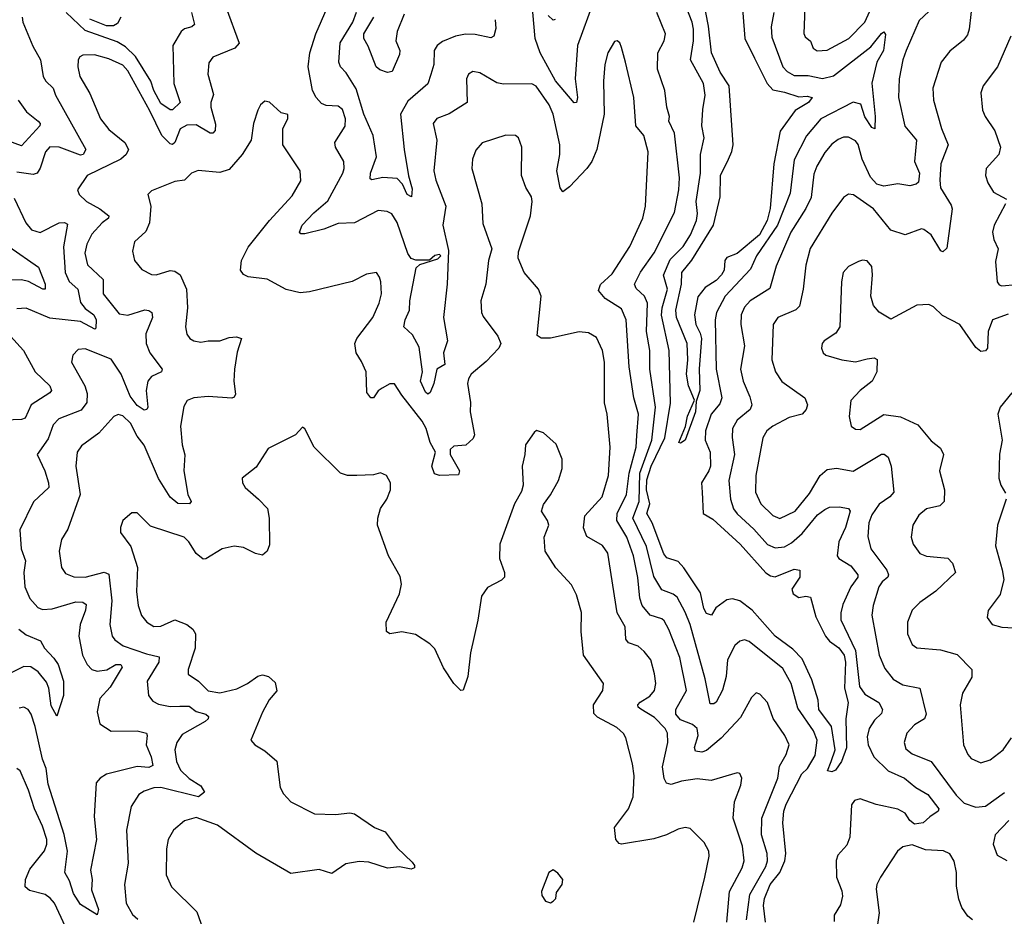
# Model space of a CAD drawing. Extents: x 1954683 to 2060285, y 904798 to 1016299.
# Tile 52 of 256: x 1967908 to 1972075, y 941110 to 944905. Entities that reach past the tile are written whole.
import ezdxf

# ---------------------------------------------------------------- set-up
doc = ezdxf.new("R2010")
doc.units = 0

msp = doc.modelspace()

# ---------------------------------------------------------------- linework, layer by layer
at = {"layer": '0CON10XD'}
for points in [[(1970958, 945062), (1970976.2, 944825), (1971017.5, 944742.5)], [(1968781.2, 944955), (1968836.9, 944805), (1968818.8, 944785), (1968725, 944745.7), (1968707.6, 944722.4), (1968704.4, 944675), (1968728.3, 944588.3), (1968717.1, 944555), (1968717.1, 944535), (1968736.9, 944463.1), (1968734.5, 944435.5), (1968725.8, 944425), (1968714.2, 944425), (1968655, 944460.3), (1968615, 944458.8), (1968586.5, 944443.5), (1968564.7, 944385.3), (1968555, 944376.2), (1968545, 944378.8), (1968508.9, 944415), (1968459.1, 944519.1), (1968365, 944688.2), (1968345, 944712.2), (1968285, 944739.6), (1968225, 944756.1), (1968175.5, 944754.5), (1968162.5, 944747.5), (1968155.7, 944735), (1968154.4, 944705.6), (1968162.3, 944665), (1968205, 944592), (1968249.3, 944485), (1968285, 944440), (1968353.3, 944385), (1968368.5, 944355), (1968358.5, 944335), (1968335.9, 944314.1), (1968193.1, 944245), (1968152.5, 944185), (1968159.2, 944165), (1968190.6, 944135), (1968246.5, 944105), (1968285.5, 944075), (1968283.1, 944065), (1968256.2, 944045), (1968213.2, 943996.8), (1968191.6, 943955), (1968183.7, 943916.3), (1968195, 943867.8), (1968260.7, 943805), (1968261.5, 943745), (1968329.3, 943659.3), (1968365, 943654.7), (1968436.8, 943676.8), (1968454.6, 943674.6), (1968466.7, 943665), (1968469.2, 943645), (1968442, 943575), (1968442.5, 943535), (1968457.9, 943495), (1968511.4, 943425), (1968508.6, 943415), (1968465.2, 943394.8), (1968449.7, 943375), (1968443.1, 943335), (1968450, 943265), (1968445.4, 943254.6), (1968435, 943252.7), (1968405, 943272.1), (1968375, 943311.1), (1968337.5, 943405), (1968295, 943468), (1968185, 943511.2), (1968155, 943508.9), (1968132.5, 943485), (1968127.1, 943455), (1968183.8, 943355), (1968193.1, 943323.1), (1968192.6, 943285), (1968167.7, 943252.3), (1968072.9, 943215), (1968050, 943190), (1968028.8, 943131.2), (1967981.9, 943065), (1968013.8, 942995), (1968030.4, 942945), (1968031.1, 942925), (1967966.5, 942863.5), (1967908.9, 942745), (1967914.1, 942665), (1967932, 942615), (1967926, 942565), (1967929.6, 942505), (1967950.9, 942455), (1967985, 942417.3), (1968005, 942408), (1968045, 942411.9), (1968145, 942441.4), (1968175, 942438.9), (1968189.2, 942429.2), (1968186.7, 942405), (1968163.6, 942345), (1968158.2, 942295), (1968173.9, 942215), (1968193.2, 942175), (1968213.5, 942155), (1968235, 942148.1), (1968276.5, 942153.5), (1968315, 942175.6), (1968335.8, 942175), (1968342.2, 942165), (1968291, 942079), (1968247.6, 942032.4), (1968235.4, 941975), (1968246.7, 941925), (1968295, 941893.3), (1968405.3, 941895.3), (1968443.8, 941885), (1968448, 941875), (1968443.5, 941835), (1968464.7, 941784.7), (1968471.8, 941748.2), (1968455, 941740), (1968405, 941743.5), (1968275, 941710.8), (1968248.8, 941695), (1968232.1, 941675), (1968222.4, 941532.4), (1968233.2, 941435), (1968208, 941305), (1968214.5, 941265), (1968212.4, 941222.4), (1968241.5, 941138.5), (1968235, 941115.8), (1968165, 941160), (1968135, 941206.1), (1968119.3, 941259.3), (1968098.2, 941295), (1968109.8, 941385), (1968096.7, 941456.7), (1968028.6, 941668.6), (1968019.4, 941735), (1968004.5, 941775), (1967973.4, 941913.4), (1967956.2, 941965), (1967943.1, 941985), (1967925, 941995.5), (1967905, 941991.5)], [(1969285.2, 944454.8), (1969287, 944485), (1969273.6, 944525), (1969255, 944539.1), (1969205, 944542.3), (1969185, 944550.4), (1969162.7, 944575), (1969147.1, 944605), (1969128.7, 944705), (1969135.4, 944765), (1969161.6, 944845), (1969209.3, 944955)], [(1970337.1, 944985), (1970268, 944795), (1970258.2, 944655), (1970269.3, 944575), (1970265, 944554), (1970255, 944552.5), (1970175, 944645.8), (1970110, 944765), (1970089.6, 944825), (1970074.8, 944985)], [(1970795.9, 942905), (1970800.9, 942815), (1970841.1, 942791.1), (1970956.8, 942685), (1971065, 942563.6), (1971085, 942550.8), (1971105, 942547.1), (1971185, 942578.8), (1971210, 942575), (1971209.6, 942545), (1971175.4, 942495), (1971181.8, 942475), (1971205, 942459.6), (1971235.5, 942465.5), (1971255, 942461.2), (1971277.5, 942377.5), (1971318.1, 942295), (1971334.7, 942275), (1971375, 942245.6), (1971397.7, 942215), (1971403.4, 942185), (1971399.3, 942075), (1971414.7, 942015), (1971404.6, 941945), (1971406.7, 941823.3), (1971385.6, 941765), (1971361.2, 941728.8), (1971345, 941720.9), (1971326.2, 941725), (1971342.4, 941765), (1971359.3, 941815), (1971343.1, 941913.1), (1971290.6, 941985), (1971286.9, 942025), (1971260.1, 942110.1), (1971219.3, 942199.2), (1971180, 942240), (1971105, 942296), (1971008.5, 942405), (1970955, 942445.4), (1970925, 942452.9), (1970900, 942450), (1970854, 942415), (1970835.3, 942384.7), (1970815, 942390.9), (1970803.1, 942413.1), (1970789, 942479), (1970719.2, 942585), (1970695, 942611.8), (1970647.4, 942627.4), (1970634.5, 942644.5), (1970585.2, 942775), (1970561.7, 942815), (1970574.4, 942855), (1970561.3, 942915), (1970562.5, 942957.5), (1970580, 943015), (1970637.9, 943135), (1970662.1, 943282.1), (1970656.3, 943505), (1970623.9, 943653.9), (1970626.9, 943685), (1970649.8, 943765), (1970633, 943823), (1970660.3, 943889.7), (1970715.3, 943945), (1970746.9, 943995), (1970772.4, 944055), (1970776.3, 944085), (1970771.3, 944135), (1970789.7, 944255), (1970789.4, 944335), (1970805.4, 944405), (1970794.5, 944455), (1970799.6, 944525), (1970809.3, 944585), (1970801.8, 944635), (1970747.3, 944735), (1970759, 944815), (1970759.8, 944865), (1970753.9, 944895), (1970718.1, 944985)], [(1971017.5, 944742.5), (1971071.6, 944635), (1971095, 944607.8), (1971145, 944598.8), (1971205, 944578.3), (1971240.8, 944580.8), (1971261.4, 944575), (1971246.1, 944555), (1971190, 944520), (1971126.5, 944433.5), (1971099.2, 944295), (1971084.1, 944105.9), (1971071.4, 944055), (1971039.5, 943995), (1970945, 943915.5), (1970901.3, 943898.7), (1970892.5, 943885), (1970888.9, 943845), (1970877.5, 943825), (1970855, 943801.5), (1970808.3, 943771.7), (1970778.6, 943731.4), (1970763.1, 943655), (1970769.7, 943615), (1970788.4, 943578.4), (1970793.2, 943555), (1970783.1, 943426.9), (1970786.9, 943335), (1970770.7, 943289.3), (1970768.3, 943245), (1970725, 943125.7), (1970705, 943112.5), (1970697.5, 943115), (1970726.4, 943183.6), (1970733.6, 943226.4), (1970764.5, 943295), (1970738.9, 943355), (1970730.6, 943405), (1970736, 943465), (1970732.5, 943535), (1970688.3, 943645), (1970684.8, 943675), (1970708.2, 943785), (1970709.8, 943835), (1970753.2, 943886.8), (1970844.3, 944035), (1970872.4, 944155), (1970874.5, 944245.5), (1970907.7, 944315), (1970922.5, 944347.5), (1970926.9, 944375), (1970910.5, 944625), (1970872.5, 944682.5), (1970836.3, 944765), (1970823, 944877), (1970800.1, 944995)], [(1971939.8, 944990.2), (1971926.5, 944865), (1971918.9, 944841.1), (1971902.2, 944817.8), (1971845, 944771.4), (1971807.8, 944725), (1971772.7, 944615), (1971775.5, 944565), (1971809.7, 944445), (1971837.5, 944375), (1971806.8, 944295), (1971802, 944225), (1971805, 944193.8), (1971850.5, 944120.5), (1971854.5, 944105), (1971832.3, 943937.7), (1971815, 943922.5), (1971807, 943927), (1971765, 943994), (1971735, 944017.5), (1971725, 944019.2), (1971655, 943994.5), (1971595, 944014.4), (1971520.9, 944105), (1971436.2, 944163.8), (1971415, 944166), (1971395, 944152), (1971345, 944085.6), (1971253.2, 943936.8), (1971234.7, 943865.3), (1971223.9, 943765), (1971207.9, 943692.1), (1971192.6, 943677.4), (1971115.9, 943644.1), (1971096.5, 943615), (1971091.2, 943465), (1971106.4, 943415), (1971133.6, 943373.6), (1971230.8, 943305), (1971241.9, 943275), (1971236.7, 943255), (1971219.4, 943235), (1971165, 943221.1), (1971095.5, 943185), (1971069.5, 943165), (1971052.3, 943135), (1971023.6, 942975), (1971021.6, 942905), (1971044.7, 942855), (1971095.7, 942805.7), (1971125, 942793.2), (1971189.5, 942825), (1971250.8, 942899.2), (1971295, 942975.4), (1971325, 943001.1), (1971365, 943007.3), (1971435, 942994.6), (1971555, 943065.5), (1971566.2, 943066.2), (1971583.3, 943053.3), (1971596.7, 943015), (1971606.9, 942905), (1971590.5, 942885), (1971545, 942854.6), (1971515, 942809.5), (1971502.2, 942775), (1971497.7, 942717.7), (1971510.7, 942665), (1971577.7, 942575), (1971585.4, 942555), (1971582.5, 942545), (1971557.8, 942525), (1971544.6, 942505), (1971520, 942425), (1971514.1, 942385), (1971545.4, 942215), (1971568.9, 942158.9), (1971605, 942113.5), (1971645, 942089.6), (1971717.5, 942075), (1971744.6, 941965), (1971736.7, 941945), (1971695, 941919.6), (1971662.7, 941885), (1971651.5, 941845), (1971658.9, 941818.9), (1971685, 941797.5), (1971765.3, 941765.3), (1971871.9, 941621.9), (1971905, 941588.9), (1971955, 941571.6), (1971995, 941575.3), (1972076.5, 941633.5)], [(1971231.3, 944955), (1971226.1, 944846.1), (1971232.4, 944832.4), (1971254.7, 944814.7), (1971266.5, 944785), (1971282.7, 944772.7), (1971325, 944776.2), (1971416.5, 944825), (1971484.7, 944895), (1971525.6, 944984.4)], [(1967917.8, 944915), (1967921.5, 944895), (1967963.1, 944793.1), (1967995.3, 944735.3), (1968006.9, 944665), (1968018.5, 944645), (1968050, 944615), (1968060, 944585), (1968188.2, 944355), (1968176.7, 944335), (1968165, 944332), (1968075, 944365.2), (1968035, 944366.9), (1968017.4, 944345), (1967995, 944275.8), (1967981.4, 944255), (1967965, 944249.2), (1967895, 944259.6)], [(1968635.3, 944935), (1968647.1, 944885), (1968636.9, 944875), (1968605, 944866.6), (1968590.8, 944855), (1968556.6, 944795), (1968560.2, 944635), (1968587.2, 944555), (1968555, 944522.8), (1968545, 944522.7), (1968505, 944550), (1968475, 944605.4), (1968462.5, 944645), (1968398.6, 944748.6), (1968355, 944789.6), (1968320.7, 944810.7), (1968185, 944859.1), (1968105, 944935.2)], [(1968336.1, 944916.1), (1968321.6, 944888.4), (1968305, 944879.2), (1968275, 944878.8), (1968205, 944907.5)], [(1969920.8, 944905), (1969922.4, 944867.6), (1969914.5, 944835.5), (1969902.5, 944827.5), (1969835, 944842.4), (1969795, 944844.2), (1969752.5, 944835), (1969697.3, 944812.7), (1969674.4, 944795), (1969661.8, 944775), (1969660.4, 944715), (1969647.6, 944672.4), (1969635, 944633.8), (1969550.4, 944559.6), (1969519.2, 944505), (1969535.3, 944355.3), (1969553.5, 944243.5), (1969568.5, 944188.5), (1969565.5, 944154.5), (1969548.2, 944165), (1969528.1, 944208.1), (1969505, 944232.7), (1969445, 944236.7), (1969397.5, 944227.5), (1969390.9, 944230.9), (1969392.9, 944255), (1969418.6, 944325), (1969403.8, 944415), (1969364.2, 944505), (1969331.8, 944611.8), (1969289.7, 944679.7), (1969265.4, 944705.4), (1969258.2, 944725), (1969263.5, 944806.5), (1969317.2, 944895), (1969333.1, 944936.9)], [(1969535, 944928.1), (1969505.3, 944855.3), (1969500.3, 944815), (1969516.8, 944775), (1969515, 944758.1), (1969484.3, 944685.7), (1969465, 944681.3), (1969432.4, 944692.4), (1969415.9, 944705.9), (1969383.1, 944793.1), (1969364.3, 944825), (1969364.1, 944845), (1969407.1, 944915)], [(1970173.9, 944906.1), (1970165, 944902.5), (1970145, 944923.1)], [(1971064.2, 941085), (1971056.2, 941155), (1971060.5, 941185), (1971083.4, 941245), (1971125.2, 941295), (1971146.1, 941345), (1971150.2, 941375), (1971137.2, 941505), (1971142.3, 941555), (1971151.7, 941585), (1971217.6, 941712.4), (1971242, 941735), (1971275, 941790), (1971283.2, 941855), (1971267.5, 941895), (1971200.8, 941990.8), (1971172.6, 942095), (1971138.3, 942158.3), (1970995, 942272.9), (1970975, 942280.4), (1970955, 942274.5), (1970935, 942255.7), (1970903.2, 942195), (1970897.5, 942125), (1970882.5, 942067.5), (1970855, 942015.7), (1970845, 942008.6), (1970829.5, 942009.5), (1970808.9, 942115), (1970745.6, 942345), (1970725, 942396.7), (1970690.3, 942460.3), (1970673.3, 942473.3), (1970625, 942491.8), (1970591.4, 942548.6), (1970561.1, 942675), (1970503.3, 942795), (1970529.1, 942865), (1970532.7, 942985), (1970582.7, 943125), (1970599.2, 943265), (1970574.4, 943425), (1970574.3, 943505), (1970560.5, 943585), (1970564.3, 943705), (1970552.4, 943735), (1970516.6, 943766.6), (1970509.2, 943785), (1970535, 943836.5), (1970592.4, 943917.6), (1970679.3, 944089.3), (1970697.5, 944185), (1970700.5, 944235), (1970679.3, 944425), (1970655.4, 944475), (1970657.5, 944495), (1970646.2, 944535), (1970638.2, 944605), (1970606.6, 944695), (1970608.4, 944765), (1970636, 944815), (1970640.4, 944845), (1970604.7, 944935)], [(1971099.6, 944935), (1971088.7, 944875), (1971091.5, 944831.5), (1971137.1, 944705), (1971155.5, 944685), (1971185, 944668.6), (1971245, 944668.4), (1971305, 944656.6), (1971352.1, 944667.9), (1971509.5, 944790.5), (1971555, 944845.8), (1971565, 944853.3), (1971571.9, 944841.9), (1971563.9, 944775), (1971535.2, 944725), (1971514.2, 944635.8), (1971529.1, 944495), (1971527.5, 944442.5), (1971515, 944449.2), (1971485, 944493.5), (1971467.2, 944547.2), (1971435, 944556.3), (1971299.1, 944485), (1971237.2, 944412.8), (1971185, 944311.4), (1971169, 944171), (1971114.7, 944035.3), (1971026.6, 943905), (1971000.5, 943849.5), (1970893.1, 943735), (1970856.8, 943665), (1970851.4, 943635), (1970855.2, 943425), (1970878.9, 943305), (1970870.7, 943279.3), (1970834.7, 943235), (1970810.3, 943165), (1970808.8, 943125), (1970829.8, 943075), (1970831.6, 943015), (1970825.1, 942994.9), (1970793, 942945), (1970795.9, 942905)], [(1971755, 944940.3), (1971715, 944900.9), (1971660, 944775), (1971645.3, 944734.7), (1971630.3, 944655), (1971626.7, 944575), (1971654.2, 944454.2), (1971702.7, 944395), (1971695.4, 944305), (1971716, 944255), (1971712.4, 944217.6), (1971701.9, 944208.1), (1971675, 944201.8), (1971625, 944210.2), (1971565, 944200.3), (1971535, 944209.1), (1971508.4, 944238.4), (1971473.9, 944313.9), (1971456.2, 944376.2), (1971445, 944392.3), (1971415, 944407.7), (1971395, 944407.5), (1971371.8, 944398.2), (1971345, 944377.7), (1971315, 944342.9), (1971280.9, 944285), (1971269.4, 944250.6), (1971257, 944153), (1971234.8, 944105.2), (1971171, 944005), (1971108.8, 943861.2), (1971083.2, 943766.8), (1970998.8, 943715), (1970975, 943687.8), (1970961.6, 943655), (1970959.7, 943615), (1970975.3, 943525), (1970958.4, 943425), (1970969.1, 943375), (1970998.2, 943308.2), (1971006, 943275), (1970999.6, 943255), (1970945, 943209.2), (1970925.3, 943175), (1970923.6, 943136.4), (1970932.5, 943065), (1970909.7, 942955), (1970915.6, 942875.6), (1970929.2, 942835), (1970943.7, 942813.7), (1971015, 942749.1), (1971072.9, 942682.9), (1971105, 942668.8), (1971145, 942673.1), (1971175, 942690), (1971219.8, 942730.2), (1971285, 942808.8), (1971315, 942831.3), (1971335, 942841.8), (1971376.6, 942843.4), (1971415, 942836.4), (1971422.7, 942825), (1971402.4, 942755), (1971374.7, 942695), (1971368.2, 942635), (1971374.7, 942624.7), (1971425, 942592.7), (1971454.6, 942554.6), (1971454.6, 942545), (1971425.3, 942505), (1971390.9, 942429.1), (1971382.5, 942395), (1971383.3, 942365), (1971444.6, 942235), (1971462.6, 942082.6), (1971485, 942050), (1971544.5, 942014.5), (1971559.5, 941985), (1971555, 941968.9), (1971525, 941939.5), (1971503.3, 941905), (1971495, 941870), (1971498.4, 941835), (1971523.3, 941785), (1971584.1, 941725), (1971652.3, 941695), (1971700.4, 941655), (1971751.6, 941625), (1971798.2, 941565), (1971795.7, 941555), (1971759.6, 941530.4), (1971732.2, 941505), (1971695, 941500.2), (1971675, 941514.7), (1971656, 941546), (1971625, 941562.8), (1971532.8, 941582.8), (1971465, 941607.5), (1971440.3, 941599.7), (1971427.9, 941582.1), (1971420.8, 941445), (1971408.5, 941411.5), (1971371, 941369), (1971363.4, 941346.6), (1971365.2, 941275), (1971388, 941218), (1971390.4, 941195), (1971381.3, 941158.7), (1971355.4, 941115), (1971355, 941087.5)], [(1972103.1, 944835), (1972045.5, 944705), (1971985.4, 944624.6), (1971975.5, 944595), (1971982.4, 944522.4), (1971993.3, 944495), (1972034.6, 944435), (1972058.4, 944365), (1972051.2, 944335), (1971998.9, 944275), (1971995.5, 944245), (1972005.5, 944215), (1972029.5, 944175), (1972084.4, 944145)], [(1970984.1, 941095), (1970998.2, 941201.8), (1971065, 941320.4), (1971072.9, 941345), (1971071.8, 941375), (1971047.5, 941455), (1971049.3, 941525), (1971115.9, 941695), (1971124.1, 941745), (1971151.5, 941795), (1971164.4, 941835), (1971145.5, 941875), (1971096.9, 941946.9), (1971073.3, 942015), (1971040.3, 942050.3), (1971025, 942055.8), (1971005, 942036), (1970958.9, 941951.1), (1970876.6, 941863.4), (1970815, 941811), (1970794.7, 941804.7), (1970768.3, 941808.3), (1970763.8, 941825), (1970779.5, 941875), (1970774.6, 941905), (1970755, 941921.2), (1970705, 941940.8), (1970684.3, 941965), (1970685.3, 941985), (1970730.6, 942065), (1970701.2, 942205), (1970655, 942324.4), (1970635, 942360), (1970625, 942368.8), (1970575.6, 942385), (1970542.9, 942425), (1970532.9, 942457.1), (1970524.4, 942544.4), (1970506.3, 942635), (1970477.4, 942715), (1970435.2, 942785), (1970436.6, 942815), (1970476.6, 942895), (1970486.9, 942985), (1970516.8, 943095), (1970520.2, 943145), (1970526.8, 943235), (1970506.8, 943305), (1970487.5, 943435), (1970474.7, 943635), (1970455, 943680.4), (1970385.4, 943725), (1970358, 943758), (1970366.6, 943783.4), (1970415, 943828.9), (1970490.6, 943945), (1970544.6, 944065), (1970555.9, 944115), (1970567.9, 944345), (1970549.1, 944415), (1970515.5, 944455), (1970507.3, 944575), (1970471.1, 944725), (1970455, 944787.5), (1970447.1, 944807.1), (1970436.1, 944816.1), (1970425, 944813.3), (1970396.7, 944765), (1970384.7, 944715.3), (1970378.2, 944645), (1970381.5, 944505), (1970350.8, 944355), (1970329.6, 944305), (1970307.9, 944275), (1970235, 944198.1), (1970206.7, 944176.7), (1970195, 944193.3), (1970181.2, 944265), (1970194.1, 944335), (1970193.6, 944375), (1970165.2, 944505), (1970148.8, 944545), (1970093.2, 944623.2), (1970075, 944633.8), (1969955, 944632.2), (1969927.2, 944637.2), (1969855, 944679.5), (1969825, 944685.6), (1969807.5, 944675), (1969798.9, 944655), (1969802, 944555), (1969725, 944506.4), (1969672.6, 944487.4), (1969658.1, 944465), (1969673.8, 944395), (1969660.9, 944265), (1969668.9, 944225), (1969711.2, 944115), (1969699.1, 944035), (1969722.2, 943927.8), (1969716.9, 943785), (1969702.1, 943645), (1969717.8, 943545), (1969701.1, 943495), (1969706.6, 943445), (1969673.3, 943425), (1969661.1, 943365), (1969645, 943327.5), (1969635, 943320), (1969625, 943328), (1969604.6, 943375), (1969613.1, 943415), (1969599.1, 943519.1), (1969570.5, 943570.5), (1969532.9, 943605), (1969539.1, 943635), (1969557.3, 943675), (1969558.7, 943715), (1969585.3, 943854.7), (1969601.1, 943868.9), (1969677, 943893), (1969690, 943905), (1969685, 943911.2), (1969665, 943907.5), (1969642.7, 943887.3), (1969585, 943887.3), (1969564.8, 943894.8), (1969550.2, 943915), (1969505, 944046.9), (1969482.9, 944082.9), (1969462.8, 944092.8), (1969425, 944096.9), (1969325, 944045.3), (1969255, 944042.3), (1969195, 944017.7), (1969115, 943998.9), (1969098.3, 943998.3), (1969091.9, 944005), (1969102.7, 944035), (1969152.5, 944087.5), (1969212.3, 944137.7), (1969275.3, 944255), (1969281.5, 944275), (1969279.6, 944305), (1969243.8, 944365), (1969240.9, 944385), (1969285.2, 944454.8)], [(1967900.9, 944565), (1967937.3, 944515), (1967986.5, 944475), (1967994.5, 944465), (1967992.9, 944455), (1967915, 944371.6), (1967835, 944400.5)], [(1970901.2, 941085), (1970912.2, 941215), (1970965.3, 941315), (1970973.6, 941345), (1970966.6, 941406.6), (1970927.7, 941525), (1970932.9, 941595), (1970959.4, 941665), (1970964.2, 941695), (1970955, 941713.8), (1970945, 941717.5), (1970835, 941684.5), (1970775, 941691.2), (1970708.5, 941681.5), (1970665, 941668.2), (1970645, 941672.9), (1970635, 941693.8), (1970627.7, 941742.3), (1970650.4, 941845), (1970649.7, 941885), (1970639.3, 941905), (1970595, 941951.3), (1970536.7, 941986.7), (1970525.8, 941995), (1970524.4, 942004.4), (1970533.6, 942016.4), (1970575, 942041.5), (1970593.9, 942065), (1970600, 942095), (1970595, 942136.7), (1970578.5, 942195), (1970550.9, 942230.9), (1970525, 942253.1), (1970485, 942267.5), (1970472.9, 942282.9), (1970470.3, 942335), (1970436.1, 942395), (1970396.7, 942646.7), (1970375, 942679.4), (1970308.1, 942718.1), (1970294.3, 942754.3), (1970299.1, 942805), (1970372.5, 942885), (1970400, 942975), (1970406.9, 943095), (1970394.5, 943235), (1970382.8, 943282.8), (1970382.2, 943455), (1970374.6, 943505), (1970349.4, 943559.4), (1970315, 943580), (1970275, 943583.1), (1970155, 943557.1), (1970115, 943557.5), (1970097.5, 943567.5), (1970114.2, 943735), (1970103.8, 943765), (1970042.5, 943835), (1970017.8, 943895), (1970018.3, 943921.7), (1970069.5, 944075), (1970077.1, 944135), (1970074.5, 944155), (1970049.5, 944195), (1970031.8, 944245), (1970033.3, 944365), (1970019.2, 944405), (1970006.7, 944415), (1969965, 944415.5), (1969865.6, 944384.4), (1969838, 944352), (1969824.4, 944314.4), (1969821.2, 944275), (1969863.5, 944125), (1969867.7, 944042.3), (1969905.8, 943935), (1969891.4, 943885), (1969881.1, 943785), (1969859.4, 943715), (1969862.2, 943665), (1969868.7, 943648.7), (1969931.4, 943565), (1969944.3, 943535), (1969935.8, 943515), (1969881.9, 943458.1), (1969818.6, 943405), (1969806.7, 943385), (1969803.6, 943365), (1969815.4, 943285), (1969814.7, 943245), (1969832.8, 943147.2), (1969827.5, 943132.5), (1969796.2, 943103.8), (1969745, 943099.5), (1969730, 943085), (1969729.8, 943065), (1969768.7, 942995), (1969765, 942978.6), (1969685, 942976.2), (1969662.9, 942982.9), (1969651.9, 943015), (1969667, 943075), (1969645.2, 943115), (1969628.2, 943175), (1969611.1, 943205), (1969524.6, 943315), (1969494.2, 943364.2), (1969475, 943364.2), (1969441.2, 943345), (1969425.6, 943334.4), (1969405, 943303.8), (1969393.3, 943305), (1969377.3, 943327.3), (1969373.8, 943415), (1969355, 943457.5), (1969332.1, 943495), (1969326.2, 943535), (1969334.6, 943555), (1969403.1, 943645), (1969428.9, 943705), (1969438.6, 943745), (1969435.8, 943795.8), (1969431.2, 943815), (1969417.5, 943835), (1969375, 943827.5), (1969315, 943796.9), (1969135, 943753.6), (1969095, 943749.1), (1969035, 943763.3), (1968955, 943806.7), (1968875, 943816.7), (1968855, 943827.1), (1968842.7, 943845), (1968846.2, 943885), (1968875, 943942.2), (1968964.8, 944055.2), (1969061.1, 944158.9), (1969097.2, 944222.8), (1969094.4, 944265), (1969021.1, 944375), (1969022, 944445), (1969043.3, 944485), (1969043, 944503), (1969015, 944510), (1968965, 944556.2), (1968945, 944560), (1968926.7, 944545), (1968915, 944522.5), (1968897.5, 944465), (1968887.1, 944395), (1968848.9, 944335), (1968795, 944270.5), (1968755, 944257.9), (1968663, 944267), (1968635, 944255.6), (1968605, 944225.6), (1968565, 944219.4), (1968465, 944180), (1968450, 944165), (1968462.2, 944115), (1968457.3, 944045), (1968441.9, 944008.1), (1968394.4, 943965), (1968385.7, 943925), (1968393.1, 943885), (1968425, 943847.5), (1968465, 943825.7), (1968485, 943824.6), (1968545, 943843.2), (1968565, 943840.3), (1968586.9, 943825), (1968613.8, 943765), (1968617.9, 943685), (1968608.9, 943605), (1968615, 943573.3), (1968628, 943555), (1968645.5, 943545.5), (1968675, 943540), (1968705.5, 943545.5), (1968755, 943545.4), (1968795, 943559.5), (1968825, 943562.9), (1968846.2, 943555), (1968827.7, 943497.7), (1968817.5, 943425), (1968814.5, 943375), (1968820.7, 943319.3), (1968815, 943307.5), (1968805, 943303.6), (1968705, 943310), (1968645.4, 943304.6), (1968616.6, 943293.4), (1968602.5, 943267.5), (1968588.2, 943185), (1968596.1, 943105), (1968607.1, 943062.9), (1968602.7, 942995), (1968618.9, 942895), (1968633.8, 942865), (1968626.7, 942855), (1968577, 942857), (1968545, 942884.4), (1968495, 942963.5), (1968434, 943104), (1968405, 943141.8), (1968376.5, 943196.5), (1968345, 943228), (1968325, 943234.5), (1968305.7, 943225), (1968242.5, 943155)], [(1967885, 944149.2), (1967933.8, 944045), (1967957.1, 944015), (1967995, 944004.1), (1968075, 944045.7), (1968097.1, 944047.1), (1968109.5, 944039.5), (1968092.8, 943942.8), (1968100.6, 943835), (1968117.2, 943797.2), (1968153.9, 943763.9), (1968165, 943707.5), (1968185, 943682), (1968221.8, 943655), (1968231.2, 943635), (1968230.7, 943599.3), (1968225.6, 943594.4), (1968165, 943628), (1968035, 943641), (1967935, 943683.6), (1967895, 943681.4)], [(1972079.6, 944125), (1972032.5, 944035), (1972024.4, 944005), (1972030.5, 943975), (1972049.6, 943935), (1972037.9, 943882.1), (1972044.1, 943795.9), (1972052.7, 943782.7), (1972065, 943778.9), (1972125, 943784.5)], [(1967861.2, 943945), (1967987.7, 943857.7), (1968015.3, 943785), (1968015.6, 943765), (1968005.3, 943764.7), (1967945, 943797.3), (1967915, 943804.3), (1967745, 943799.6)], [(1972091.5, 943658.5), (1972025.3, 943634.7), (1972007.2, 943585), (1972003.5, 943515), (1971995, 943502.9), (1971975, 943500), (1971955, 943517.8), (1971886.5, 943615), (1971813.3, 943653.3), (1971775, 943689.2), (1971755, 943700), (1971705, 943696), (1971595, 943637.5), (1971545, 943666.7), (1971522, 943695), (1971509.4, 943735), (1971517.5, 943825), (1971515, 943860), (1971495, 943884.2), (1971475, 943887.1), (1971457.9, 943882.1), (1971415, 943860.8), (1971393.3, 943835), (1971385.5, 943795.5), (1971378.9, 943605), (1971362, 943578), (1971312, 943545), (1971304, 943535), (1971300.8, 943515), (1971308, 943495), (1971320, 943485), (1971387.5, 943465), (1971445, 943456.9), (1971495, 943470), (1971523.6, 943473.6), (1971536.2, 943466.2), (1971535.8, 943415), (1971515.8, 943375), (1971464.4, 943335), (1971425, 943292.5), (1971418.1, 943225), (1971426.2, 943185), (1971445, 943172), (1971465, 943170.8), (1971565, 943233.6), (1971635, 943224.5), (1971709.4, 943189.4), (1971765, 943122.9), (1971805, 943090.8), (1971817.8, 943065), (1971801.1, 942995), (1971821.4, 942915), (1971820.8, 942865), (1971802.1, 942847.9), (1971745, 942834.4), (1971712.6, 942807.4), (1971687.8, 942765), (1971681.1, 942715), (1971688.6, 942685), (1971717.5, 942645), (1971745, 942633.6), (1971836.1, 942626.1), (1971855.5, 942605), (1971868.1, 942565), (1971785, 942485.5), (1971717.5, 942437.5), (1971684.4, 942405), (1971664.6, 942355.4), (1971665.5, 942305), (1971685, 942260.8), (1971705, 942245.7), (1971805, 942237.5), (1971875, 942218.5), (1971937.5, 942155), (1971937.3, 942122.7), (1971897.9, 942055), (1971888.8, 942005), (1971902.7, 941835), (1971920, 941795), (1971935, 941778.1), (1971975, 941759.4), (1972015, 941771.9), (1972070, 941815), (1972105.4, 941864.6)], [(1967868.5, 943565), (1967923.8, 943505), (1967973.6, 943415), (1968035, 943355.6), (1968041.9, 943335), (1968035.7, 943325), (1967956.9, 943275), (1967931.5, 943218.5), (1967915, 943212.3), (1967845, 943209.6)], [(1972107.1, 943325), (1972058, 943265), (1972048, 943235), (1972065.5, 943124.5), (1972054.4, 943065.6), (1972051.8, 942965), (1972060, 942935), (1972080.3, 942900.3)], [(1970760.4, 941085), (1970808.2, 941275), (1970825.6, 941365), (1970824.3, 941385), (1970805, 941422), (1970745, 941482), (1970725, 941486), (1970695, 941479.2), (1970645.5, 941454.5), (1970592.1, 941437.9), (1970455, 941415.8), (1970445, 941418), (1970431.1, 941435), (1970425, 941486.2), (1970484.5, 941565), (1970504.6, 941615.4), (1970507.9, 941705), (1970501.5, 941755), (1970473.6, 941865), (1970463.5, 941883.5), (1970435, 941909.1), (1970352.6, 941952.6), (1970338.3, 941968.3), (1970335.8, 942005), (1970375.5, 942065), (1970379.2, 942095), (1970293.8, 942215), (1970284.5, 942315), (1970285.3, 942395.3), (1970265, 942471.2), (1970243, 942513), (1970177.1, 942585), (1970131.4, 942655), (1970127.1, 942715), (1970147.5, 942765), (1970141.9, 942785), (1970116, 942824), (1970125, 942853.3), (1970155, 942893.8), (1970187.5, 942955), (1970204.2, 943005), (1970204.2, 943045), (1970178.3, 943108.3), (1970125, 943156), (1970095, 943166.2), (1970085, 943157.5), (1970048, 943105), (1970046.2, 943065), (1970034.3, 943015.7), (1970038.6, 942935), (1970032.3, 942907.7), (1970002.5, 942855), (1969940.6, 942685), (1969938.1, 942625), (1969959.4, 942565), (1969959.2, 942545), (1969947.1, 942532.9), (1969888, 942502), (1969861.9, 942465), (1969846.4, 942363.6), (1969815.5, 942224.5), (1969804.4, 942125), (1969785, 942067.5), (1969775, 942066.2), (1969745, 942095.8), (1969702, 942162), (1969665, 942241.4), (1969643.2, 942263.2), (1969582.9, 942302.9), (1969525, 942314.4), (1969475, 942305.8), (1969460.8, 942315), (1969458.9, 942355), (1969515.6, 942475), (1969524.4, 942515), (1969517.6, 942547.6), (1969469.4, 942635), (1969422, 942765), (1969422.9, 942795), (1969434.5, 942835.5), (1969461.2, 942875), (1969477.5, 942915), (1969477.5, 942945), (1969460, 942975), (1969435, 942986.7), (1969405, 942978.8), (1969335, 942976), (1969295, 942976), (1969265, 942986), (1969154, 943095), (1969115, 943172.5), (1969105, 943180), (1969075, 943147.5), (1968959.7, 943090.3), (1968908.5, 943011.5), (1968850, 942965), (1968851.2, 942945), (1968862, 942925), (1968918, 942875), (1968956.4, 942836.4), (1968963.1, 942795), (1968965, 942682.5), (1968954.5, 942655.5), (1968935, 942638.6), (1968905.4, 942645.4), (1968855, 942670.5), (1968815, 942676.5), (1968765, 942665.5), (1968695, 942622.2), (1968685, 942621.5), (1968655, 942645.6), (1968623.5, 942695), (1968604, 942714), (1968461.8, 942761.8), (1968405, 942818), (1968382.3, 942817.7), (1968344, 942785), (1968334, 942755), (1968334.3, 942734.3), (1968377.8, 942675), (1968406.9, 942586.9), (1968402.5, 942485), (1968409.3, 942425), (1968423.1, 942383.1), (1968445.3, 942355.3), (1968475, 942336.2), (1968505, 942337.5), (1968565, 942364.7), (1968615.6, 942345.6), (1968640.8, 942325), (1968652.2, 942305), (1968650, 942245), (1968621.5, 942155), (1968621.5, 942135), (1968664.8, 942104.8), (1968705, 942063.8), (1968755, 942055.9), (1968827.2, 942072.8), (1968872.2, 942095), (1968915, 942126.4), (1968935, 942131.8), (1968960.8, 942125), (1968988.8, 942098.8), (1968996.2, 942063.8), (1968963.6, 942026.4), (1968935, 941974.2), (1968886.7, 941855), (1968903.3, 941835), (1968945, 941810.8), (1968996.1, 941766.1), (1969010.6, 941655), (1969025, 941628), (1969055.8, 941595), (1969155, 941543.6), (1969245, 941540.5), (1969305, 941547.8), (1969325, 941543.1), (1969410, 941485), (1969455, 941467.1), (1969505, 941399.2), (1969568.9, 941338.9), (1969579.2, 941325), (1969578.8, 941315), (1969565, 941310), (1969515, 941319.1), (1969465, 941313.2), (1969385, 941339.1), (1969345, 941342.3), (1969288, 941332), (1969228.5, 941291.5), (1969175, 941307.8), (1969055, 941291.2), (1968906.7, 941376.7), (1968745, 941496.2), (1968655, 941527.5), (1968605, 941513.5), (1968558.6, 941475), (1968536.7, 941435), (1968529.5, 941395), (1968528.1, 941285), (1968550.8, 941235), (1968658.2, 941128.2), (1968708.1, 940985)], [(1968242.5, 943155), (1968168.7, 943101.3), (1968150.4, 943075), (1968145.4, 943015), (1968163.9, 942895), (1968111.2, 942748.8), (1968085.4, 942704.6), (1968075.5, 942655), (1968085, 942586.7), (1968101.1, 942561.1), (1968136.7, 942546.7), (1968185.2, 942544.8), (1968265, 942566.8), (1968285, 942558.6), (1968298.1, 942445), (1968289.6, 942345), (1968298.5, 942295), (1968309.8, 942279.8), (1968345.8, 942255), (1968445, 942220.7), (1968498.7, 942208.7), (1968496.2, 942185), (1968447.1, 942105), (1968452.7, 942045), (1968470.9, 942020.9), (1968495, 942007.2), (1968545, 941997.7), (1968585, 941998.6), (1968625, 941999.7), (1968655, 941976.7), (1968695.8, 941965), (1968707.5, 941955), (1968705.7, 941945), (1968693.3, 941935), (1968595, 941879.1), (1968573.4, 941845), (1968564.3, 941815), (1968571, 941765), (1968588.3, 941728.3), (1968625, 941693.5), (1968675, 941661.9), (1968689.5, 941635), (1968665, 941615.2), (1968505, 941655.7), (1968475.8, 941654.2), (1968435, 941640), (1968412.5, 941625), (1968378.9, 941575), (1968360, 941475), (1968367.3, 941335), (1968351.5, 941245), (1968357.8, 941165), (1968385, 941117.8), (1968408.4, 941098.4)], [(1972083.3, 942875), (1972045.6, 942765), (1972037.3, 942677.3), (1972066.4, 942576.4), (1972072.5, 942535), (1972057.7, 942472.3), (1972006.1, 942403.9), (1972002.5, 942375), (1972023.3, 942345), (1972065, 942334), (1972115, 942331.2)], [(1967904.3, 942325), (1967935, 942300.8), (1967996.5, 942276.5), (1968012.2, 942245), (1968052.8, 942202.8), (1968070.5, 942175), (1968093.3, 942105), (1968092.7, 942045), (1968065, 941957.5), (1968041.3, 942001.3), (1968030.8, 942075), (1968020.9, 942100.9), (1967986.1, 942145), (1967955, 942166), (1967925, 942166.6), (1967855, 942131.2)], [(1968102.3, 941065), (1968054.6, 941165), (1968037.2, 941187.2), (1968015, 941202.7), (1967948.8, 941218.8), (1967930.9, 941235), (1967932.3, 941265), (1967950.1, 941309.9), (1968013, 941387), (1968023.1, 941415), (1968022, 941435), (1968005, 941490.8), (1967970.3, 941565), (1967945, 941644), (1967910, 941725), (1967895, 941736)], [(1972093.6, 941515), (1972036.5, 941455), (1972027.5, 941415), (1972045, 941368.6), (1972085, 941345.4)], [(1971940, 941095), (1971920.8, 941110.8), (1971895, 941147.5), (1971882, 941182), (1971872.7, 941237.3), (1971872.9, 941295), (1971862.8, 941342.8), (1971844.4, 941374.4), (1971817.6, 941387.6), (1971741.7, 941391.7), (1971685, 941412.5), (1971645, 941404), (1971622.5, 941385), (1971550.5, 941275), (1971535.5, 941245), (1971532.9, 941225), (1971545.4, 941125), (1971534.4, 941045)], [(1970155, 941166.7), (1970165, 941173.3), (1970176.7, 941185), (1970179.3, 941210.7), (1970203.8, 941245), (1970206, 941265), (1970185, 941292.5), (1970165, 941306.7), (1970147.5, 941295), (1970116.7, 941215), (1970118.3, 941198.3), (1970133.6, 941173.6), (1970155, 941166.7)]]:
    msp.add_lwpolyline(points, dxfattribs=at)

doc.saveas('drawing.dxf')
